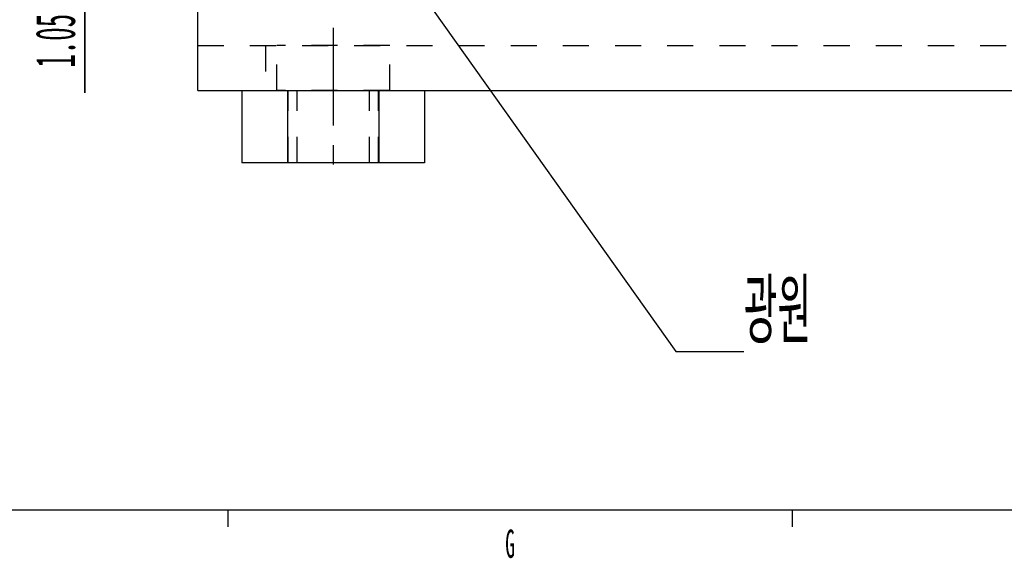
# Model space of a CAD drawing. Header units: millimetres. Extents: x 0 to 419, y -5 to 296.
# Tile 2 of 26: x 47 to 134, y 1 to 48. Entities that reach past the tile are written whole.
import ezdxf

# ---------------------------------------------------------------- set-up
doc = ezdxf.new("R2010")
doc.units = ezdxf.units.MM
doc.header["$LTSCALE"] = 23.1
doc.linetypes.add('CENTER', pattern=[0.6, 0.375, -0.075, 0.075, -0.075])
doc.linetypes.add('HIDDEN', pattern=[0.2, 0.1, -0.1])
doc.layers.get('0').update_dxf_attribs({"linetype": 'CONTINUOUS'})
doc.layers.add('02___PRT_ALL_AXES', color=7, linetype='CONTINUOUS')
doc.layers.add('DEFAULT_2', color=8, linetype='HIDDEN')
doc.styles.get("Standard").update_dxf_attribs({"font": 'txt', "width": 0.5})
doc.dimstyles.new('DIMSTYLE_1', dxfattribs={"dimtxt": 3.5, "dimasz": 2.76, "dimexe": 2, "dimexo": 1, "dimgap": 0.875, "dimtad": 1, "dimdec": 3, "dimlfac": 0.5, "dimdsep": 46, "dimtxsty": 'Standard', "dimblk": '_FILLED', "dimblk1": '_FILLED', "dimblk2": '_FILLED', "dimcen": 0.09, "dimadec": 3, "dimazin": 2, "dimtp": 0.1, "dimtm": 0.1, "dimtfac": 1, "dimtdec": 3, "dimtofl": 0, "dimtmove": 0, "dimatfit": 3, "dimldrblk": '_FILLED', "dimfxl": 0, "dimtolj": 1, "dimarcsym": 0})
doc.dimstyles.get("Standard").update_dxf_attribs({"dimtxt": 3.5, "dimasz": 2.76, "dimexe": 2, "dimexo": 1, "dimtad": 1, "dimdec": 3, "dimdsep": 46, "dimtxsty": 'Standard', "dimblk": '_FILLED', "dimblk1": '_FILLED', "dimblk2": '_FILLED', "dimcen": 0.09, "dimadec": 3, "dimazin": 2, "dimtol": 1, "dimtp": 0.001, "dimtm": 0.001, "dimtfac": 1, "dimtdec": 3, "dimtofl": 0, "dimtmove": 0, "dimatfit": 3, "dimldrblk": '_FILLED', "dimfxl": 0, "dimtolj": 1, "dimarcsym": 0})

# ---------------------------------------------------------------- blocks, each defined once
blk = doc.blocks.new('_DOT')
at = {"color": 0, "linetype": 'ByBlock'}
blk.add_line((-0.163, 0), (-1, 0), dxfattribs=at)
at = {"color": 0, "linetype": 'ByBlock', "const_width": 0.163}
blk.add_lwpolyline([(-0.082, 0, 1), (0.082, 0, 1)], format="xyb", close=True, dxfattribs=at)
blk = doc.blocks.new('_FILLED')
at = {"color": 0, "linetype": 'ByBlock'}
blk.add_solid([(0, 0), (-1, 0.163), (-1, -0.163)], dxfattribs=at)
blk = doc.blocks.new('*D16')
at = {"color": 2, "linetype": 'Continuous'}
for p, q in [((52.335, 54.643), (52.335, 59.643)), ((52.335, 59.643), (52.335, 53.593)), ((75.335, 54.643), (50.335, 54.643)), ((52.335, 41.94), (52.335, 53.593)), ((73.835, 52.543), (50.335, 52.543)), ((52.335, 52.543), (52.335, 41.94))]:
    blk.add_line(p, q, dxfattribs=at)
at = {"color": 2, "linetype": 'Continuous', "xscale": 2.76, "yscale": 2.76, "zscale": 2.76}
for name, p, rotation in [('_DOT', (52.335, 54.643), 270), ('_FILLED', (52.335, 52.543), 90)]:
    blk.add_blockref(name, p, dxfattribs=dict(at, rotation=rotation))
at = {"color": 2, "linetype": 'Continuous', "insert": (47.96, 48.94), "char_height": 3.5, "width": 7, "attachment_point": 3, "rotation": 90, "line_spacing_factor": 0.9}
blk.add_mtext('1.05', dxfattribs=at)
blk = doc.blocks.new('*D17')
at = {"color": 2, "linetype": 'Continuous'}
for p, q in [((44.335, 56.243), (44.335, 66.806)), ((44.335, 66.806), (44.335, 54.393)), ((75.335, 56.243), (42.335, 56.243)), ((44.335, 47.543), (44.335, 54.393)), ((73.835, 52.543), (42.335, 52.543)), ((44.335, 52.543), (44.335, 47.543))]:
    blk.add_line(p, q, dxfattribs=at)
at = {"color": 2, "linetype": 'Continuous', "xscale": 2.76, "yscale": 2.76, "zscale": 2.76}
for p, rotation in [((44.335, 56.243), 270), ((44.335, 52.543), 90)]:
    blk.add_blockref('_FILLED', p, dxfattribs=dict(at, rotation=rotation))
at = {"color": 2, "linetype": 'Continuous', "insert": (39.96, 59.806), "char_height": 3.5, "width": 7, "attachment_point": 1, "rotation": 90, "line_spacing_factor": 0.9}
blk.add_mtext('1.85', dxfattribs=at)

msp = doc.modelspace()

# ---------------------------------------------------------------- linework, layer by layer
at = {"color": 3, "linetype": 'Continuous'}
for q in [(62.3354, 70.1425), (166.3354, 42.1425)]:
    msp.add_line((62.3354, 42.1425), q, dxfattribs=at)
at = {"color": 7, "linetype": 'Continuous'}
for p, q in [((66.2525, 42.1425), (66.2525, 35.7425)), ((70.294, 42.1425), (70.294, 35.7425)), ((78.3769, 42.1425), (78.3769, 35.7425)), ((82.4184, 42.1425), (82.4184, 35.7425)), ((82.4184, 35.7425), (66.2525, 35.7425)), ((20, 5), (415, 5))]:
    msp.add_line(p, q, dxfattribs=at)
at = {"color": 2, "linetype": 'Continuous'}
for p, q in [((65, 5), (65, 3.5)), ((115, 5), (115, 3.5))]:
    msp.add_line(p, q, dxfattribs=at)
at = {"layer": '02___PRT_ALL_AXES', "color": 7, "linetype": 'CENTER'}
msp.add_line((74.3354, 47.7104), (74.3354, 34.7425), dxfattribs=at)
at = {"layer": '02___PRT_ALL_AXES', "color": 8, "linetype": 'HIDDEN'}
for p, q in [((69.3354, 42.1425), (69.3354, 46.1425)), ((79.3352, 46.1425), (69.3357, 46.1425)), ((79.3354, 42.1425), (79.3354, 46.1425)), ((79.3352, 42.1425), (69.3357, 42.1425)), ((71.1354, 35.7425), (71.1354, 42.1425)), ((77.5354, 35.7425), (77.5354, 42.1425)), ((77.5354, 35.7425), (71.1355, 35.7425))]:
    msp.add_line(p, q, dxfattribs=at)
at = {"layer": 'DEFAULT_2', "color": 8, "linetype": 'HIDDEN'}
for p, q in [((62.3354, 46.1425), (166.3354, 46.1425)), ((68.3354, 46.1425), (68.3354, 42.1425)), ((70.3354, 35.7425), (70.3354, 42.1425)), ((78.3354, 35.7425), (78.3354, 42.1425))]:
    msp.add_line(p, q, dxfattribs=at)

# ---------------------------------------------------------------- texts
at = {"color": 2, "linetype": 'Continuous', "line_spacing_factor": 0.9}
for s, insert, char_height, width, attachment_point in [('광원', (110.6932, 25.2801), 5, 5.833333, 1), ('G', (90, 3.25), 2.5, 1.25, 2)]:
    msp.add_mtext(s, dxfattribs=dict(at, insert=insert, char_height=char_height, width=width, attachment_point=attachment_point))

# ---------------------------------------------------------------- dimensions: what is measured, and where the dimension line sits
at = {"color": 2, "linetype": 'Continuous'}
dim = msp.add_linear_dim(base=(44.3354, 52.5425), p1=(76.3354, 56.2425), p2=(74.8354, 52.5425), angle=270, dimstyle='DIMSTYLE_1', dxfattribs=at)
dim.commit()
dim.dimension.update_dxf_attribs({"geometry": '*D17', "text_midpoint": (44.3354, 63.5798), "dimtype": 160})
dim = msp.add_linear_dim(base=(52.3354, 52.5425), p1=(76.3354, 54.6425), p2=(74.8354, 52.5425), angle=270, dimstyle='DIMSTYLE_1', override={"dimblk1": 'DOT', "dimsah": 1}, dxfattribs=at)
dim.commit()
dim.dimension.update_dxf_attribs({"geometry": '*D16', "text_midpoint": (52.3354, 45.7135), "dimtype": 160})

# ---------------------------------------------------------------- leaders
msp.add_leader([(79.3641, 54.6425), (104.6932, 19.0301), (110.6932, 19.0301)], dimstyle='Standard', override={"dimtad": 1}, dxfattribs=at)

doc.saveas('drawing.dxf')
